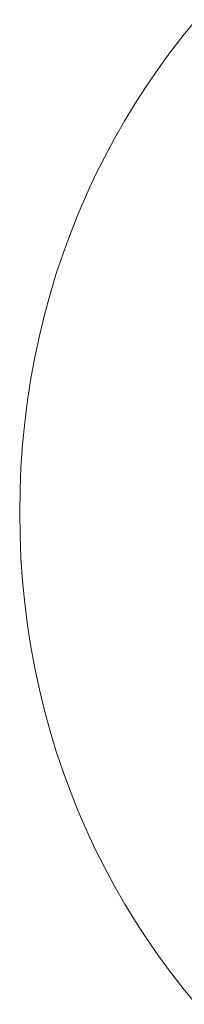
# Model space of a CAD drawing. Header units: inches. Extents: x 27484 to 71626, y -45113 to 39.
# Tile 21 of 256: x 33935.49 to 33939.37, y -39835.75 to -39812.49. Entities that reach past the tile are written whole.
import ezdxf

# ---------------------------------------------------------------- set-up
doc = ezdxf.new("R2010")
doc.units = ezdxf.units.IN
doc.header["$LTSCALE"] = 50
doc.header["$MEASUREMENT"] = 0
doc.layers.add('A-ARMATURA', color=45, linetype='Continuous', lineweight=5)

# ---------------------------------------------------------------- blocks, each defined once
blk = doc.blocks.new('A$C04280096')
at = {"layer": 'A-ARMATURA'}
for p, q in [((-112.85, -631.35), (-116.59, -628.27)), ((116.08, -628.27), (112.33, -631.35)), ((-109.03, -634.32), (-112.85, -631.35)), ((112.33, -631.35), (108.48, -634.32)), ((-105.12, -637.18), (-109.03, -634.32)), ((108.48, -634.32), (104.55, -637.18)), ((-101.13, -639.94), (-105.12, -637.18)), ((104.55, -637.18), (100.53, -639.94)), ((-97.05, -642.6), (-101.13, -639.94)), ((100.53, -639.94), (96.44, -642.6)), ((-92.89, -645.14), (-97.05, -642.6)), ((96.44, -642.6), (92.26, -645.14)), ((-88.65, -647.58), (-92.89, -645.14)), ((92.26, -645.14), (88, -647.58)), ((-84.33, -649.89), (-88.65, -647.58)), ((88, -647.58), (83.66, -649.89)), ((-79.94, -652.1), (-84.33, -649.89)), ((83.66, -649.89), (79.25, -652.1)), ((-75.47, -654.18), (-79.94, -652.1)), ((79.25, -652.1), (74.76, -654.18)), ((-70.92, -656.15), (-75.47, -654.18)), ((74.76, -654.18), (70.2, -656.15)), ((-66.31, -657.99), (-70.92, -656.15)), ((-61.62, -659.71), (-66.31, -657.99)), ((65.56, -657.99), (60.86, -659.71)), ((70.2, -656.15), (65.56, -657.99)), ((-56.86, -661.31), (-61.62, -659.71)), ((60.86, -659.71), (56.09, -661.31)), ((-52.04, -662.77), (-56.86, -661.31)), ((-47.15, -664.11), (-52.04, -662.77)), ((51.25, -662.77), (46.35, -664.11)), ((56.09, -661.31), (51.25, -662.77)), ((-42.19, -665.32), (-47.15, -664.11)), ((-37.17, -666.39), (-42.19, -665.32)), ((41.38, -665.32), (36.35, -666.39)), ((46.35, -664.11), (41.38, -665.32)), ((-32.1, -667.32), (-37.17, -666.39)), ((-26.96, -668.12), (-32.1, -667.32)), ((31.26, -667.32), (26.12, -668.12)), ((36.35, -666.39), (31.26, -667.32)), ((-21.76, -668.77), (-26.96, -668.12)), ((-16.51, -669.29), (-21.76, -668.77)), ((-11.2, -669.66), (-16.51, -669.29)), ((-5.84, -669.88), (-11.2, -669.66)), ((-0.43, -669.95), (-5.84, -669.88)), ((4.98, -669.88), (-0.43, -669.95)), ((10.35, -669.66), (4.98, -669.88)), ((15.66, -669.29), (10.35, -669.66)), ((20.92, -668.77), (15.66, -669.29)), ((26.12, -668.12), (20.92, -668.77))]:
    blk.add_line(p, q, dxfattribs=at)
blk = doc.blocks.new('A$C6D4569AD')
at = {"layer": 'A-ARMATURA', "xscale": -0.09999999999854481, "yscale": 0.1000000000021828, "zscale": 0.1, "rotation": 270}
blk.add_blockref('A$C04280096', (15.03, 0), dxfattribs=at)

msp = doc.modelspace()

# ---------------------------------------------------------------- block references
at = {"layer": 'A-ARMATURA', "lineweight": -3}
msp.add_blockref('A$C6D4569AD', (33987.45287, -39824.09553), dxfattribs=at)

doc.saveas('drawing.dxf')
